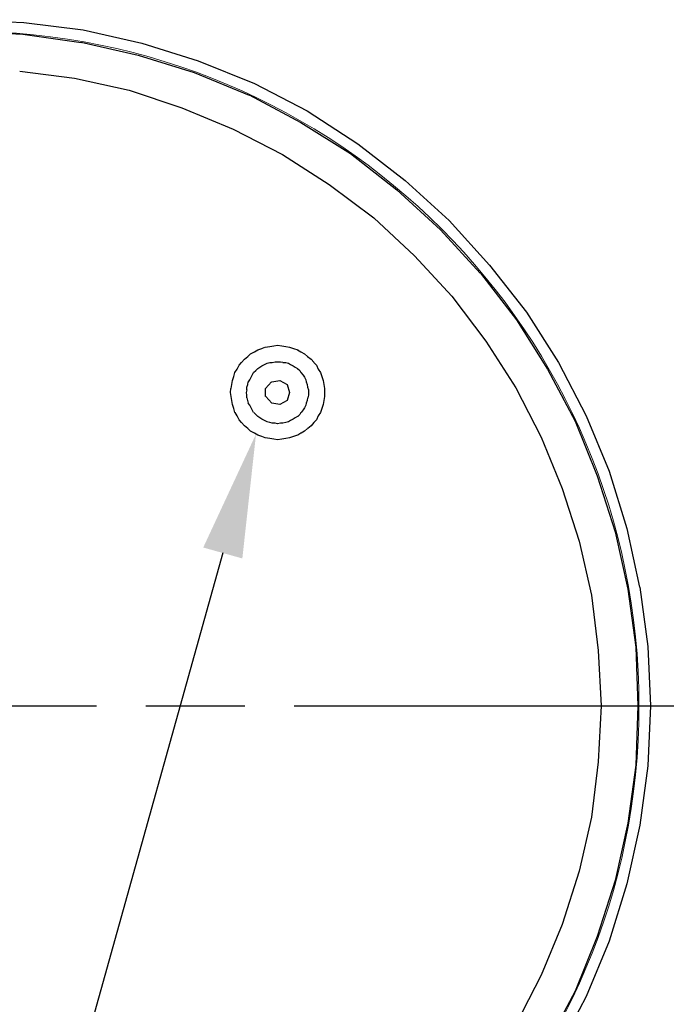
# Model space of a CAD drawing. Extents: x 0 to 283, y 0 to 196.
# Tile 30 of 35: x 214 to 227, y 95 to 114. Entities that reach past the tile are written whole.
import ezdxf
from ezdxf import colors
from ezdxf.entities.mleader import LeaderData, LeaderLine
from ezdxf.math import Vec2, Vec3

# ---------------------------------------------------------------- set-up
doc = ezdxf.new("R2010")
doc.units = 0
doc.linetypes.add('CENTER', pattern=[12, 8, -1, 2, -1])
doc.layers.get('0').update_dxf_attribs({"linetype": 'CONTINUOUS'})
doc.layers.get('DEFPOINTS').update_dxf_attribs({"linetype": 'CONTINUOUS'})
doc.layers.add('CTR', color=7, linetype='CENTER')
doc.layers.add('LAYER_1', color=7, linetype='CONTINUOUS')
doc.layers.add('VISIBLE', color=255, linetype='CONTINUOUS', lineweight=0)
doc.styles.add('SANSSERIF', font='sanss___.ttf')
doc.dimstyles.new('ISO-25$3', dxfattribs={"dimtxt": 2.5, "dimasz": 2.5, "dimexe": 1.25, "dimexo": 1, "dimgap": 0.6, "dimtad": 1, "dimtih": 1, "dimtoh": 1, "dimdec": 1, "dimzin": 9, "dimdsep": 46, "dimtxsty": 'SANSSERIF', "dimcen": 0.75, "dimadec": 1, "dimazin": 0, "dimtfac": 1, "dimtdec": 1, "dimtofl": 0, "dimtmove": 0, "dimatfit": 3, "dimfxl": 1, "dimarcsym": 0})

# ---------------------------------------------------------------- blocks, each defined once
blk = doc.blocks.new('*D63')
at = {"color": 0, "lineweight": -2, "transparency": 16777216}
for p, q in [((212.674, 99.82), (212.674, 101.32)), ((211.924, 100.57), (213.424, 100.57)), ((222.251, 66.281), (217.019, 85.013)), ((231.942, 66.281), (222.251, 66.281))]:
    blk.add_line(p, q, dxfattribs=at)
at = {"color": 0, "transparency": 16777216}
blk.add_solid([(217.421, 85.125), (216.618, 84.901), (216.347, 87.421)], dxfattribs=at)
at = {"layer": 'DEFPOINTS', "color": 0, "transparency": 16777216}
for p in [(209.002, 113.719), (216.347, 87.421)]:
    blk.add_point(p, dxfattribs=at)
at = {"color": 0, "transparency": 16777216, "insert": (227.397, 68.189), "char_height": 2.5, "attachment_point": 5, "style": 'SANSSERIF'}
blk.add_mtext('∅54.6', dxfattribs=at)

msp = doc.modelspace()

# ---------------------------------------------------------------- linework, layer by layer
at = {"layer": 'CTR'}
msp.add_line((195.344, 100.57), (229.689, 100.57), dxfattribs=at)
at = {"layer": 'LAYER_1', "color": 7}
for points in [[(212.654, 114.458), (213.869, 114.404)], [(212.654, 114.216), (213.856, 114.162)], [(213.869, 114.404), (215.072, 114.256)], [(215.071, 114.256), (216.258, 113.986)], [(213.855, 114.162), (215.031, 113.999)], [(215.03, 114), (216.19, 113.743)], [(216.259, 113.986), (217.405, 113.622)], [(216.19, 113.743), (217.324, 113.392)], [(217.405, 113.622), (218.539, 113.163)], [(213.788, 113.419), (214.895, 113.271)], [(214.895, 113.271), (216.002, 113.028)], [(217.324, 113.392), (218.431, 112.933)], [(216.002, 113.028), (217.068, 112.676)], [(218.539, 113.163), (219.605, 112.61)], [(218.431, 112.934), (219.483, 112.38)], [(217.068, 112.676), (218.108, 112.244)], [(219.605, 112.61), (220.631, 111.948)], [(218.108, 112.245), (219.106, 111.732)], [(219.483, 112.38), (220.483, 111.746)], [(220.631, 111.948), (221.589, 111.206)], [(219.107, 111.732), (220.051, 111.125)], [(220.484, 111.746), (221.427, 111.017)], [(220.051, 111.125), (220.955, 110.45)], [(221.589, 111.206), (222.48, 110.396)], [(221.427, 111.016), (222.306, 110.207)], [(220.955, 110.449), (221.779, 109.68)], [(222.48, 110.396), (223.303, 109.492)], [(222.305, 110.207), (223.114, 109.329)], [(221.779, 109.68), (222.534, 108.858)], [(223.303, 109.492), (224.047, 108.534)], [(223.115, 109.33), (223.843, 108.385)], [(222.535, 108.858), (223.223, 107.953)], [(224.047, 108.534), (224.694, 107.521)], [(223.843, 108.384), (224.477, 107.386)], [(218.755, 107.832), (218.85, 107.845)], [(218.85, 107.845), (218.931, 107.858)], [(218.931, 107.858), (219.011, 107.872)], [(219.011, 107.872), (219.093, 107.859)], [(219.093, 107.858), (219.174, 107.845)], [(219.174, 107.845), (219.254, 107.831)], [(223.223, 107.953), (223.83, 107.008)], [(218.337, 107.588), (218.404, 107.642)], [(218.404, 107.642), (218.458, 107.697)], [(218.458, 107.697), (218.539, 107.737)], [(218.539, 107.737), (218.607, 107.777)], [(218.607, 107.777), (218.688, 107.805)], [(218.688, 107.804), (218.754, 107.832)], [(219.254, 107.832), (219.335, 107.804)], [(219.335, 107.804), (219.417, 107.777)], [(219.416, 107.777), (219.483, 107.737)], [(219.483, 107.737), (219.551, 107.697)], [(219.552, 107.697), (219.618, 107.642)], [(219.618, 107.642), (219.686, 107.588)], [(218.188, 107.386), (218.229, 107.467)], [(218.229, 107.467), (218.282, 107.521)], [(218.282, 107.521), (218.337, 107.588)], [(218.648, 107.426), (218.688, 107.453)], [(218.688, 107.453), (218.742, 107.48)], [(218.742, 107.48), (218.796, 107.508)], [(218.796, 107.508), (218.85, 107.521)], [(218.85, 107.521), (218.903, 107.521)], [(218.903, 107.521), (218.958, 107.535)], [(218.958, 107.535), (219.011, 107.535)], [(219.011, 107.535), (219.066, 107.535)], [(219.066, 107.535), (219.119, 107.522)], [(219.119, 107.521), (219.174, 107.521)], [(219.174, 107.521), (219.228, 107.508)], [(219.228, 107.508), (219.268, 107.48)], [(219.268, 107.48), (219.322, 107.453)], [(219.322, 107.453), (219.363, 107.426)], [(219.687, 107.588), (219.74, 107.522)], [(219.74, 107.521), (219.794, 107.467)], [(219.794, 107.467), (219.834, 107.386)], [(224.694, 107.521), (225.26, 106.441)], [(218.094, 107.157), (218.121, 107.238)], [(218.121, 107.237), (218.147, 107.319)], [(218.147, 107.319), (218.188, 107.386)], [(218.472, 107.224), (218.498, 107.264)], [(218.498, 107.265), (218.525, 107.319)], [(218.525, 107.319), (218.566, 107.359)], [(218.566, 107.359), (218.607, 107.4)], [(218.607, 107.4), (218.648, 107.426)], [(219.363, 107.426), (219.416, 107.4)], [(219.416, 107.4), (219.457, 107.359)], [(219.457, 107.359), (219.483, 107.319)], [(219.483, 107.319), (219.524, 107.265)], [(219.524, 107.265), (219.552, 107.224)], [(219.834, 107.386), (219.875, 107.319)], [(219.875, 107.319), (219.902, 107.237)], [(219.902, 107.237), (219.93, 107.157)], [(224.477, 107.386), (225.031, 106.333)], [(218.067, 106.995), (218.08, 107.076)], [(218.08, 107.076), (218.094, 107.157)], [(218.39, 107.022), (218.404, 107.076)], [(218.404, 107.076), (218.417, 107.13)], [(218.418, 107.13), (218.445, 107.17)], [(218.445, 107.17), (218.472, 107.224)], [(218.768, 106.995), (218.889, 107.13)], [(218.89, 107.13), (219.052, 107.157)], [(219.052, 107.157), (219.201, 107.076)], [(219.201, 107.076), (219.254, 106.913)], [(219.552, 107.224), (219.579, 107.17)], [(219.579, 107.17), (219.591, 107.13)], [(219.591, 107.13), (219.605, 107.076)], [(219.605, 107.076), (219.618, 107.022)], [(219.93, 107.157), (219.943, 107.076)], [(219.943, 107.076), (219.956, 106.995)], [(218.053, 106.913), (218.066, 106.995)], [(218.067, 106.833), (218.053, 106.913)], [(218.378, 106.913), (218.391, 106.967)], [(218.39, 106.86), (218.378, 106.913)], [(218.39, 106.967), (218.39, 107.022)], [(218.39, 106.805), (218.39, 106.86)], [(218.768, 106.833), (218.768, 106.995)], [(219.254, 106.913), (219.201, 106.752)], [(219.618, 107.022), (219.632, 106.967)], [(219.632, 106.86), (219.619, 106.805)], [(219.632, 106.967), (219.632, 106.913)], [(219.632, 106.913), (219.632, 106.86)], [(219.956, 106.995), (219.956, 106.913)], [(219.956, 106.913), (219.956, 106.833)], [(223.83, 107.008), (224.343, 106.009)], [(218.08, 106.752), (218.067, 106.833)], [(218.094, 106.671), (218.081, 106.752)], [(218.121, 106.59), (218.094, 106.671)], [(218.404, 106.752), (218.391, 106.806)], [(218.418, 106.698), (218.404, 106.752)], [(218.445, 106.657), (218.417, 106.697)], [(218.472, 106.604), (218.445, 106.657)], [(218.89, 106.698), (218.769, 106.833)], [(219.052, 106.671), (218.89, 106.698)], [(219.201, 106.752), (219.052, 106.671)], [(219.579, 106.657), (219.552, 106.604)], [(219.591, 106.698), (219.579, 106.657)], [(219.605, 106.752), (219.591, 106.698)], [(219.618, 106.805), (219.605, 106.752)], [(219.93, 106.671), (219.902, 106.59)], [(219.943, 106.752), (219.93, 106.671)], [(219.956, 106.833), (219.943, 106.752)], [(218.147, 106.509), (218.121, 106.59)], [(218.188, 106.441), (218.148, 106.508)], [(218.229, 106.361), (218.189, 106.441)], [(218.498, 106.563), (218.472, 106.603)], [(218.525, 106.509), (218.498, 106.563)], [(218.566, 106.468), (218.526, 106.508)], [(218.607, 106.427), (218.567, 106.468)], [(219.457, 106.468), (219.417, 106.428)], [(219.483, 106.509), (219.457, 106.469)], [(219.524, 106.563), (219.484, 106.509)], [(219.552, 106.604), (219.524, 106.563)], [(219.834, 106.441), (219.794, 106.361)], [(219.875, 106.509), (219.834, 106.441)], [(219.902, 106.59), (219.875, 106.509)], [(225.26, 106.441), (225.72, 105.321)], [(218.282, 106.306), (218.229, 106.361)], [(218.337, 106.239), (218.282, 106.306)], [(218.404, 106.185), (218.337, 106.239)], [(218.648, 106.401), (218.607, 106.427)], [(218.688, 106.374), (218.648, 106.401)], [(218.742, 106.347), (218.688, 106.374)], [(218.796, 106.32), (218.742, 106.347)], [(218.85, 106.306), (218.795, 106.32)], [(218.903, 106.292), (218.85, 106.306)], [(218.958, 106.292), (218.903, 106.292)], [(219.011, 106.279), (218.958, 106.293)], [(219.066, 106.292), (219.011, 106.279)], [(219.119, 106.292), (219.066, 106.292)], [(219.174, 106.306), (219.119, 106.293)], [(219.228, 106.32), (219.174, 106.306)], [(219.268, 106.347), (219.228, 106.32)], [(219.322, 106.374), (219.268, 106.347)], [(219.363, 106.401), (219.323, 106.374)], [(219.416, 106.427), (219.363, 106.401)], [(219.687, 106.239), (219.619, 106.185)], [(219.74, 106.306), (219.687, 106.239)], [(219.794, 106.361), (219.74, 106.306)], [(225.031, 106.333), (225.477, 105.227)], [(218.458, 106.131), (218.404, 106.185)], [(218.539, 106.091), (218.458, 106.131)], [(218.607, 106.05), (218.539, 106.091)], [(218.688, 106.023), (218.607, 106.05)], [(219.416, 106.05), (219.335, 106.023)], [(219.483, 106.091), (219.417, 106.05)], [(219.552, 106.131), (219.484, 106.091)], [(219.618, 106.185), (219.552, 106.131)], [(218.755, 105.996), (218.688, 106.023)], [(218.85, 105.982), (218.755, 105.996)], [(218.931, 105.969), (218.85, 105.982)], [(219.011, 105.956), (218.931, 105.969)], [(219.093, 105.969), (219.011, 105.956)], [(219.174, 105.982), (219.093, 105.969)], [(219.254, 105.996), (219.174, 105.982)], [(219.335, 106.023), (219.254, 105.996)], [(224.343, 106.009), (224.774, 104.97)], [(225.72, 105.321), (226.083, 104.161)], [(225.477, 105.227), (225.841, 104.093)], [(224.774, 104.971), (225.112, 103.904)], [(225.841, 104.093), (226.098, 102.933)], [(226.083, 104.161), (226.339, 102.973)], [(225.113, 103.904), (225.368, 102.81)], [(226.098, 102.932), (226.259, 101.758)], [(226.34, 102.973), (226.502, 101.772)], [(225.368, 102.81), (225.503, 101.69)], [(225.503, 101.691), (225.558, 100.57)], [(226.259, 101.758), (226.3, 100.57)], [(226.502, 101.772), (226.557, 100.57)], [(225.558, 100.57), (225.503, 99.437)], [(226.3, 100.57), (226.259, 99.369)], [(226.556, 100.57), (226.502, 99.356)], [(225.503, 99.437), (225.368, 98.316)], [(226.259, 99.369), (226.098, 98.195)], [(226.502, 99.356), (226.34, 98.154)], [(225.368, 98.316), (225.113, 97.223)], [(226.098, 98.195), (225.842, 97.034)], [(226.34, 98.155), (226.083, 96.967)], [(225.113, 97.223), (224.774, 96.143)], [(225.841, 97.034), (225.477, 95.9)], [(226.083, 96.967), (225.72, 95.806)], [(224.774, 96.143), (224.343, 95.118)], [(225.477, 95.9), (225.031, 94.794)], [(225.72, 95.806), (225.26, 94.685)], [(224.343, 95.118), (223.83, 94.119)], [(225.031, 94.794), (224.477, 93.741)], [(225.26, 94.686), (224.693, 93.606)]]:
    msp.add_lwpolyline(points, dxfattribs=at)
at = {"layer": 'VISIBLE'}
msp.add_circle((212.674, 100.57), 13.652, dxfattribs=at)

# ---------------------------------------------------------------- dimensions: what is measured, and where the dimension line sits
dim = msp.add_diameter_dim_2p(p1=(209.002, 113.719), p2=(216.347, 87.421), dimstyle='ISO-25$3', override={"dimlfac": 2})
dim.commit()
dim.dimension.update_dxf_attribs({"geometry": '*D63', "text_midpoint": (227.397, 66.281), "dimtype": 163})

# ---------------------------------------------------------------- leaders
ml = msp.add_multileader_mtext('Standard')
ml.set_content('Vent Plug Do Not Obstruct', color=256, style='SANSSERIF')
ml.set_leader_properties()
ml.build(insert=Vec2(0, 0))
ml.multileader.update_dxf_attribs({"dogleg_length": 2, "arrow_head_size": 2.5})
ctx = ml.context
ctx.base_point, ctx.char_height, ctx.arrow_head_size, ctx.landing_gap_size, ctx.plane_origin = Vec3(162.685, 67.92), 2.5, 2.5, 1.5, Vec3(218.573, 106.07)
ctx.text_align_type = 2
notes = []
notes.append((ctx, [(0, (1, 1, 0), (207.911, 67.92), (-1, 0), 2, [(0, [(218.573, 106.07)], 0, [])])]))
ctx.mtext.insert, ctx.mtext.alignment, ctx.mtext.flow_direction = Vec3(204.411, 69.547), 3, 5
for ctx, leaders in notes:
    for number, flags, end, landing, length, lines in leaders:
        leader = LeaderData()
        leader.index, (leader.has_last_leader_line, leader.has_dogleg_vector, leader.attachment_direction) = number, flags
        leader.last_leader_point, leader.dogleg_vector, leader.dogleg_length = Vec3(end), Vec3(landing), length
        for number, points, colour, breaks in lines:
            line = LeaderLine()
            line.index, line.vertices, line.color, line.breaks = number, Vec3.list(points), colors.encode_raw_color(colour), breaks
            leader.lines.append(line)
        ctx.leaders.append(leader)

doc.saveas('drawing.dxf')
